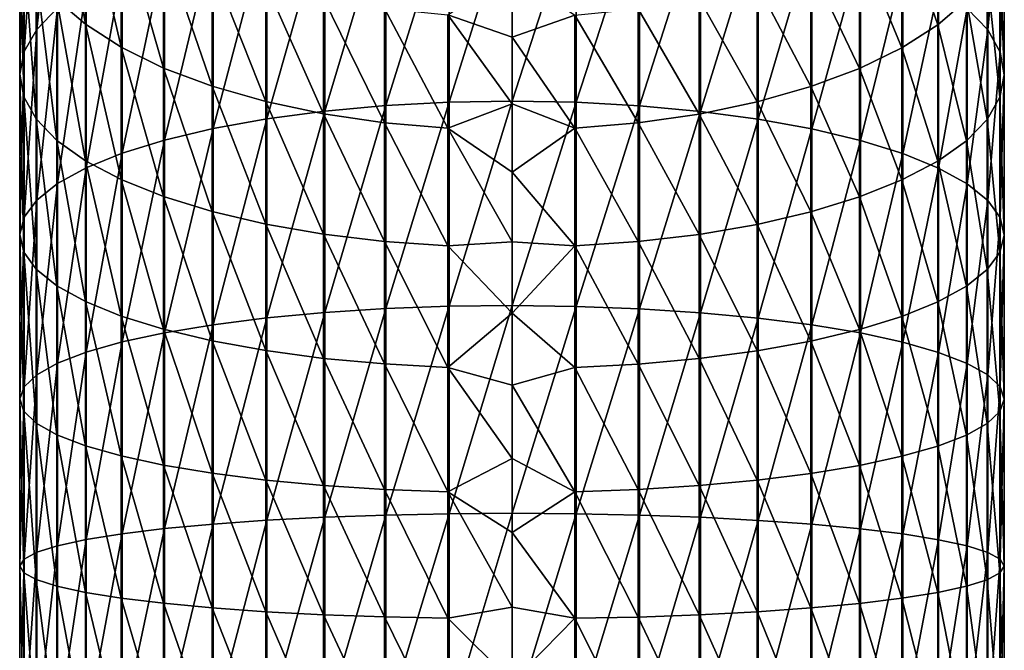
# Model space of a CAD drawing. Header units: metres. Extents: x -101 to 101, y -261 to 23.
# Tile 12 of 256: x -11 to 11, y -202 to -188. Entities that reach past the tile are written whole.
import ezdxf

# ---------------------------------------------------------------- set-up
doc = ezdxf.new("R2010")
doc.units = ezdxf.units.M
doc.layers.add('solid_505151_K2442K1000C34', color=7, linetype='CONTINUOUS')

msp = doc.modelspace()

# ---------------------------------------------------------------- linework, layer by layer
at = {"layer": 'solid_505151_K2442K1000C34'}
for points in [[(-10.620324, -188.156052, 290.333008), (-10.154943, -187.676971, 291.6091), (-10.154943, -183.875183, 289.996796)], [(-10.620324, -184.459518, 288.76535), (-10.620324, -188.156052, 290.333008), (-10.154943, -183.875183, 289.996796)], [(-10.903625, -188.65239, 289.010956), (-10.620324, -188.156052, 290.333008), (-10.620324, -184.459518, 288.76535)], [(-10.903625, -185.064911, 287.489532), (-10.903625, -188.65239, 289.010956), (-10.620324, -184.459518, 288.76535)], [(-9.531315, -188.041901, 281.215851), (-10.167077, -187.487839, 282.383453), (-10.167077, -184.459946, 280.78775)], [(-9.531315, -185.109894, 279.670685), (-9.531315, -188.041901, 281.215851), (-10.167077, -184.459946, 280.78775)], [(10.167077, -187.687256, 291.581696), (10.628531, -188.166794, 290.304382), (10.628531, -184.472641, 288.737732)], [(10.628531, -184.472641, 288.737732), (10.628531, -188.166794, 290.304382), (10.907763, -185.078384, 287.461182)], [(-10.999989, -189.157471, 287.665558), (-10.903625, -188.65239, 289.010956), (-10.903625, -185.064911, 287.489532)], [(-10.999989, -185.681, 286.191223), (-10.999989, -189.157471, 287.665558), (-10.903625, -185.064911, 287.489532)], [(-8.732143, -188.555588, 280.13327), (-9.531315, -188.041901, 281.215851), (-9.531315, -185.109894, 279.670685)], [(-8.732143, -185.712509, 278.63501), (-8.732143, -188.555588, 280.13327), (-9.531315, -185.109894, 279.670685)], [(9.515462, -185.123688, 279.647003), (9.515462, -188.05365, 281.191071), (8.712843, -185.725143, 278.613281)], [(10.154943, -187.500381, 282.357025), (9.515462, -188.05365, 281.191071), (9.515462, -185.123688, 279.647003)], [(10.628531, -188.166794, 290.304382), (10.907763, -188.663422, 288.981537), (10.907763, -185.078384, 287.461182)], [(10.907763, -185.078384, 287.461182), (10.907763, -188.663422, 288.981537), (10.999989, -185.69458, 286.162598)], [(-4.182898, -189.984695, 298.618835), (-2.817791, -189.859863, 299.060852), (-2.817791, -185.425842, 297.605286)], [(-4.182898, -185.58728, 297.175293), (-4.182898, -189.984695, 298.618835), (-2.817791, -185.425842, 297.605286)], [(-2.817791, -189.859863, 299.060852), (-1.404375, -189.784576, 299.327454), (-1.404375, -185.328491, 297.864624)], [(-2.817791, -185.425842, 297.605286), (-2.817791, -189.859863, 299.060852), (-1.404375, -185.328491, 297.864624)], [(-1.404375, -189.784576, 299.327454), (0, -189.760117, 299.414063), (0, -185.296844, 297.948914)], [(-1.404375, -185.328491, 297.864624), (-1.404375, -189.784576, 299.327454), (0, -185.296844, 297.948914)], [(1.435788, -185.329926, 297.860809), (0, -185.296844, 297.948914), (0, -189.760117, 299.414063)], [(1.435788, -185.329926, 297.860809), (0, -189.760117, 299.414063), (1.435788, -189.78569, 299.323517)], [(1.435788, -185.329926, 297.860809), (1.435788, -189.78569, 299.323517), (2.8484, -185.428711, 297.597656)], [(1.435788, -189.78569, 299.323517), (2.8484, -189.862076, 299.053009), (2.8484, -185.428711, 297.597656)], [(2.8484, -185.428711, 297.597656), (2.8484, -189.862076, 299.053009), (4.212178, -185.591537, 297.163971)], [(-5.47629, -190.156921, 298.008972), (-4.182898, -189.984695, 298.618835), (-4.182898, -185.58728, 297.175293)], [(-5.47629, -185.810028, 296.582001), (-5.47629, -190.156921, 298.008972), (-4.182898, -185.58728, 297.175293)], [(2.8484, -189.862076, 299.053009), (4.212178, -189.987976, 298.607208), (4.212178, -185.591537, 297.163971)], [(4.212178, -185.591537, 297.163971), (4.212178, -189.987976, 298.607208), (5.50374, -185.815582, 296.5672)], [(-10.907763, -189.662674, 286.319916), (-10.999989, -189.157471, 287.665558), (-10.999989, -185.681, 286.191223)], [(-10.907763, -186.29718, 284.892639), (-10.907763, -189.662674, 286.319916), (-10.999989, -185.681, 286.191223)], [(-7.783264, -189.020111, 279.154358), (-8.732143, -188.555588, 280.13327), (-8.732143, -185.712509, 278.63501)], [(-7.783264, -186.257446, 277.698425), (-7.783264, -189.020111, 279.154358), (-8.732143, -185.712509, 278.63501)], [(-6.675795, -190.373596, 297.241669), (-5.47629, -190.156921, 298.008972), (-5.47629, -185.810028, 296.582001)], [(-6.675795, -186.09024, 295.835571), (-6.675795, -190.373596, 297.241669), (-5.47629, -185.810028, 296.582001)], [(4.212178, -189.987976, 298.607208), (5.50374, -190.161224, 297.993744), (5.50374, -185.815582, 296.5672)], [(5.50374, -185.815582, 296.5672), (5.50374, -190.161224, 297.993744), (6.700944, -186.097015, 295.817535)], [(8.712843, -185.725143, 278.613281), (8.712843, -188.56636, 280.110596), (7.760847, -186.268707, 277.679077)], [(9.515462, -188.05365, 281.191071), (8.712843, -188.56636, 280.110596), (8.712843, -185.725143, 278.613281)], [(10.999989, -185.69458, 286.162598), (10.999989, -189.16861, 287.635895), (10.903625, -186.310654, 284.864288)], [(10.907763, -188.663422, 288.981537), (10.999989, -189.16861, 287.635895), (10.999989, -185.69458, 286.162598)], [(-7.760847, -190.631012, 296.330139), (-6.675795, -190.373596, 297.241669), (-6.675795, -186.09024, 295.835571)], [(-7.760847, -186.423157, 294.948822), (-7.760847, -190.631012, 296.330139), (-6.675795, -186.09024, 295.835571)], [(5.50374, -190.161224, 297.993744), (6.700944, -190.37883, 297.223145), (6.700944, -186.097015, 295.817535)], [(6.700944, -186.097015, 295.817535), (6.700944, -190.37883, 297.223145), (7.783264, -186.431015, 294.927887)], [(-10.628531, -190.159286, 284.99707), (-10.907763, -189.662674, 286.319916), (-10.907763, -186.29718, 284.892639)], [(-10.628531, -186.902939, 283.616089), (-10.628531, -190.159286, 284.99707), (-10.907763, -186.29718, 284.892639)], [(-6.700944, -189.427505, 278.295807), (-7.783264, -189.020111, 279.154358), (-7.783264, -186.257446, 277.698425)], [(-6.700944, -186.735367, 276.877075), (-6.700944, -189.427505, 278.295807), (-7.783264, -186.257446, 277.698425)], [(7.760847, -186.268707, 277.679077), (7.760847, -189.029709, 279.134125), (6.675795, -186.745056, 276.860413)], [(8.712843, -188.56636, 280.110596), (7.760847, -189.029709, 279.134125), (7.760847, -186.268707, 277.679077)], [(10.903625, -186.310654, 284.864288), (10.903625, -189.673706, 286.290497), (10.620324, -186.916046, 283.58847)], [(10.999989, -189.16861, 287.635895), (10.903625, -189.673706, 286.290497), (10.903625, -186.310654, 284.864288)], [(-8.712843, -190.924759, 295.290009), (-7.760847, -190.631012, 296.330139), (-7.760847, -186.423157, 294.948822)], [(-8.712843, -186.80304, 293.936951), (-8.712843, -190.924759, 295.290009), (-7.760847, -186.423157, 294.948822)], [(6.700944, -190.37883, 297.223145), (7.783264, -190.6371, 296.308624), (7.783264, -186.431015, 294.927887)], [(7.783264, -186.431015, 294.927887), (7.783264, -190.6371, 296.308624), (8.732143, -186.811859, 293.913452)], [(-5.50374, -189.770782, 277.572388), (-6.700944, -189.427505, 278.295807), (-6.700944, -186.735367, 276.877075)], [(-5.50374, -187.138062, 276.184937), (-5.50374, -189.770782, 277.572388), (-6.700944, -186.735367, 276.877075)], [(6.675795, -186.745056, 276.860413), (6.675795, -189.43576, 278.278412), (5.47629, -187.146027, 276.171295)], [(7.760847, -189.029709, 279.134125), (6.675795, -189.43576, 278.278412), (6.675795, -186.745056, 276.860413)], [(-10.167077, -190.63884, 283.719757), (-10.628531, -190.159286, 284.99707), (-10.628531, -186.902939, 283.616089)], [(-10.167077, -187.487839, 282.383453), (-10.167077, -190.63884, 283.719757), (-10.628531, -186.902939, 283.616089)], [(-9.515462, -191.249786, 294.139069), (-8.712843, -190.924759, 295.290009), (-8.712843, -186.80304, 293.936951)], [(-9.515462, -187.223373, 292.817322), (-9.515462, -191.249786, 294.139069), (-8.712843, -186.80304, 293.936951)], [(0, -186.88179, 274.305145), (0, -188.330627, 275.166718), (-1.435788, -187.832977, 274.990631)], [(1.404375, -187.835037, 274.987091), (0, -188.330627, 275.166718), (0, -186.88179, 274.305145)], [(7.783264, -190.6371, 296.308624), (8.732143, -190.93158, 295.265839), (8.732143, -186.811859, 293.913452)], [(8.732143, -186.811859, 293.913452), (8.732143, -190.93158, 295.265839), (9.531315, -187.233017, 292.791656)], [(10.620324, -186.916046, 283.58847), (10.620324, -190.170044, 284.968445), (10.154943, -187.500381, 282.357025)], [(10.903625, -189.673706, 286.290497), (10.620324, -190.170044, 284.968445), (10.620324, -186.916046, 283.58847)], [(-4.212178, -190.044052, 276.99646), (-5.50374, -189.770782, 277.572388), (-5.50374, -187.138062, 276.184937)], [(-4.212178, -187.458649, 275.633972), (-4.212178, -190.044052, 276.99646), (-5.50374, -187.138062, 276.184937)], [(5.47629, -187.146027, 276.171295), (5.47629, -189.777557, 277.558105), (4.182898, -187.464737, 275.623535)], [(6.675795, -189.43576, 278.278412), (5.47629, -189.777557, 277.558105), (5.47629, -187.146027, 276.171295)], [(-10.154943, -191.60051, 292.897095), (-9.515462, -191.249786, 294.139069), (-9.515462, -187.223373, 292.817322)], [(-10.154943, -187.676971, 291.6091), (-10.154943, -191.60051, 292.897095), (-9.515462, -187.223373, 292.817322)], [(8.732143, -190.93158, 295.265839), (9.531315, -191.257233, 294.112671), (9.531315, -187.233017, 292.791656)], [(9.531315, -187.233017, 292.791656), (9.531315, -191.257233, 294.112671), (10.167077, -187.687256, 291.581696)], [(-9.531315, -191.093079, 282.509827), (-10.167077, -190.63884, 283.719757), (-10.167077, -187.487839, 282.383453)], [(-9.531315, -188.041901, 281.215851), (-9.531315, -191.093079, 282.509827), (-10.167077, -187.487839, 282.383453)], [(-2.8484, -190.242645, 276.577972), (-4.212178, -190.044052, 276.99646), (-4.212178, -187.458649, 275.633972)], [(-2.8484, -187.69162, 275.233582), (-2.8484, -190.242645, 276.577972), (-4.212178, -187.458649, 275.633972)], [(4.182898, -187.464737, 275.623535), (4.182898, -190.04924, 276.985535), (2.817791, -187.695724, 275.226532)], [(5.47629, -189.777557, 277.558105), (4.182898, -190.04924, 276.985535), (4.182898, -187.464737, 275.623535)], [(10.154943, -187.500381, 282.357025), (10.154943, -190.649124, 283.692352), (9.515462, -188.05365, 281.191071)], [(10.620324, -190.170044, 284.968445), (10.154943, -190.649124, 283.692352), (10.154943, -187.500381, 282.357025)], [(-10.620324, -191.970947, 291.585358), (-10.154943, -191.60051, 292.897095), (-10.154943, -187.676971, 291.6091)], [(-10.620324, -188.156052, 290.333008), (-10.620324, -191.970947, 291.585358), (-10.154943, -187.676971, 291.6091)], [(-1.435788, -190.363144, 276.324005), (-2.8484, -190.242645, 276.577972), (-2.8484, -187.69162, 275.233582)], [(-1.435788, -187.832977, 274.990631), (-1.435788, -190.363144, 276.324005), (-2.8484, -187.69162, 275.233582)], [(0, -189.820389, 275.955444), (-1.435788, -190.363144, 276.324005), (-1.435788, -187.832977, 274.990631)], [(0, -188.330627, 275.166718), (0, -189.820389, 275.955444), (-1.435788, -187.832977, 274.990631)], [(1.404375, -187.835037, 274.987091), (1.404375, -190.364899, 276.320313), (0, -188.330627, 275.166718)], [(2.817791, -187.695724, 275.226532), (2.817791, -190.24614, 276.570587), (1.404375, -187.835037, 274.987091)], [(2.817791, -190.24614, 276.570587), (1.404375, -190.364899, 276.320313), (1.404375, -187.835037, 274.987091)], [(4.182898, -190.04924, 276.985535), (2.817791, -190.24614, 276.570587), (2.817791, -187.695724, 275.226532)], [(9.531315, -191.257233, 294.112671), (10.167077, -191.608475, 292.868927), (10.167077, -187.687256, 291.581696)], [(10.167077, -187.687256, 291.581696), (10.167077, -191.608475, 292.868927), (10.628531, -188.166794, 290.304382)], [(-8.732143, -191.514221, 281.388), (-9.531315, -191.093079, 282.509827), (-9.531315, -188.041901, 281.215851)], [(-8.732143, -188.555588, 280.13327), (-8.732143, -191.514221, 281.388), (-9.531315, -188.041901, 281.215851)], [(9.515462, -188.05365, 281.191071), (9.515462, -191.102722, 282.484131), (8.712843, -188.56636, 280.110596)], [(10.154943, -190.649124, 283.692352), (9.515462, -191.102722, 282.484131), (9.515462, -188.05365, 281.191071)], [(-10.903625, -192.354736, 290.226318), (-10.620324, -191.970947, 291.585358), (-10.620324, -188.156052, 290.333008)], [(-10.903625, -188.65239, 289.010956), (-10.903625, -192.354736, 290.226318), (-10.620324, -188.156052, 290.333008)], [(10.167077, -191.608475, 292.868927), (10.628531, -191.979263, 291.555908), (10.628531, -188.166794, 290.304382)], [(10.628531, -188.166794, 290.304382), (10.628531, -191.979263, 291.555908), (10.907763, -188.663422, 288.981537)], [(1.404375, -190.364899, 276.320313), (0, -189.820389, 275.955444), (0, -188.330627, 275.166718)], [(-10.999989, -192.7453, 288.843323), (-10.903625, -192.354736, 290.226318), (-10.903625, -188.65239, 289.010956)], [(-10.999989, -189.157471, 287.665558), (-10.999989, -192.7453, 288.843323), (-10.903625, -188.65239, 289.010956)], [(-7.783264, -191.895065, 280.373596), (-8.732143, -191.514221, 281.388), (-8.732143, -188.555588, 280.13327)], [(-7.783264, -189.020111, 279.154358), (-7.783264, -191.895065, 280.373596), (-8.732143, -188.555588, 280.13327)], [(8.712843, -188.56636, 280.110596), (8.712843, -191.523056, 281.364502), (7.760847, -189.029709, 279.134125)], [(9.515462, -191.102722, 282.484131), (8.712843, -191.523056, 281.364502), (8.712843, -188.56636, 280.110596)], [(10.628531, -191.979263, 291.555908), (10.907763, -192.363281, 290.196106), (10.907763, -188.663422, 288.981537)], [(10.907763, -188.663422, 288.981537), (10.907763, -192.363281, 290.196106), (10.999989, -189.16861, 287.635895)], [(-10.907763, -193.135925, 287.460083), (-10.999989, -192.7453, 288.843323), (-10.999989, -189.157471, 287.665558)], [(-10.907763, -189.662674, 286.319916), (-10.907763, -193.135925, 287.460083), (-10.999989, -189.157471, 287.665558)], [(-6.700944, -192.22908, 279.483917), (-7.783264, -191.895065, 280.373596), (-7.783264, -189.020111, 279.154358)], [(-6.700944, -189.427505, 278.295807), (-6.700944, -192.22908, 279.483917), (-7.783264, -189.020111, 279.154358)], [(7.760847, -189.029709, 279.134125), (7.760847, -191.902939, 280.352631), (6.675795, -189.43576, 278.278412)], [(8.712843, -191.523056, 281.364502), (7.760847, -191.902939, 280.352631), (7.760847, -189.029709, 279.134125)], [(10.999989, -189.16861, 287.635895), (10.999989, -192.753906, 288.812866), (10.903625, -189.673706, 286.290497)], [(10.907763, -192.363281, 290.196106), (10.999989, -192.753906, 288.812866), (10.999989, -189.16861, 287.635895)], [(-5.50374, -192.510513, 278.734253), (-6.700944, -192.22908, 279.483917), (-6.700944, -189.427505, 278.295807)], [(-5.50374, -189.770782, 277.572388), (-5.50374, -192.510513, 278.734253), (-6.700944, -189.427505, 278.295807)], [(6.675795, -189.43576, 278.278412), (6.675795, -192.23584, 279.465881), (5.47629, -189.777557, 277.558105)], [(7.760847, -191.902939, 280.352631), (6.675795, -192.23584, 279.465881), (6.675795, -189.43576, 278.278412)], [(-10.628531, -193.519928, 286.100281), (-10.907763, -193.135925, 287.460083), (-10.907763, -189.662674, 286.319916)], [(-10.628531, -190.159286, 284.99707), (-10.628531, -193.519928, 286.100281), (-10.907763, -189.662674, 286.319916)], [(-4.212178, -192.734558, 278.137482), (-5.50374, -192.510513, 278.734253), (-5.50374, -189.770782, 277.572388)], [(-4.212178, -190.044052, 276.99646), (-4.212178, -192.734558, 278.137482), (-5.50374, -189.770782, 277.572388)], [(-2.817791, -194.400284, 300.139679), (-1.404375, -194.347595, 300.411621), (-1.404375, -189.784576, 299.327454)], [(-2.817791, -189.859863, 299.060852), (-2.817791, -194.400284, 300.139679), (-1.404375, -189.784576, 299.327454)], [(0, -189.820389, 275.955444), (0, -191.347397, 276.669373), (-1.435788, -190.363144, 276.324005)], [(-1.404375, -194.347595, 300.411621), (0, -194.33049, 300.5), (0, -189.760117, 299.414063)], [(-1.404375, -189.784576, 299.327454), (-1.404375, -194.347595, 300.411621), (0, -189.760117, 299.414063)], [(1.435788, -189.78569, 299.323517), (0, -189.760117, 299.414063), (0, -194.33049, 300.5)], [(1.435788, -189.78569, 299.323517), (0, -194.33049, 300.5), (1.435788, -194.348373, 300.407623)], [(1.404375, -190.364899, 276.320313), (0, -191.347397, 276.669373), (0, -189.820389, 275.955444)], [(1.435788, -189.78569, 299.323517), (1.435788, -194.348373, 300.407623), (2.8484, -189.862076, 299.053009)], [(5.47629, -189.777557, 277.558105), (5.47629, -192.516068, 278.719452), (4.182898, -190.04924, 276.985535)], [(6.675795, -192.23584, 279.465881), (5.47629, -192.516068, 278.719452), (5.47629, -189.777557, 277.558105)], [(10.903625, -189.673706, 286.290497), (10.903625, -193.14447, 287.429871), (10.620324, -190.170044, 284.968445)], [(10.999989, -192.753906, 288.812866), (10.903625, -193.14447, 287.429871), (10.903625, -189.673706, 286.290497)], [(-5.47629, -194.608124, 299.066589), (-4.182898, -194.487625, 299.688751), (-4.182898, -189.984695, 298.618835)], [(-5.47629, -190.156921, 298.008972), (-5.47629, -194.608124, 299.066589), (-4.182898, -189.984695, 298.618835)], [(-2.8484, -192.897369, 277.703796), (-4.212178, -192.734558, 278.137482), (-4.212178, -190.044052, 276.99646)], [(-2.8484, -190.242645, 276.577972), (-2.8484, -192.897369, 277.703796), (-4.212178, -190.044052, 276.99646)], [(-4.182898, -194.487625, 299.688751), (-2.817791, -194.400284, 300.139679), (-2.817791, -189.859863, 299.060852)], [(-4.182898, -189.984695, 298.618835), (-4.182898, -194.487625, 299.688751), (-2.817791, -189.859863, 299.060852)], [(1.435788, -194.348373, 300.407623), (2.8484, -194.401825, 300.131653), (2.8484, -189.862076, 299.053009)], [(4.182898, -190.04924, 276.985535), (4.182898, -192.738815, 278.12616), (2.817791, -190.24614, 276.570587)], [(2.8484, -189.862076, 299.053009), (2.8484, -194.401825, 300.131653), (4.212178, -189.987976, 298.607208)], [(2.8484, -194.401825, 300.131653), (4.212178, -194.489914, 299.67688), (4.212178, -189.987976, 298.607208)], [(5.47629, -192.516068, 278.719452), (4.182898, -192.738815, 278.12616), (4.182898, -190.04924, 276.985535)], [(4.212178, -189.987976, 298.607208), (4.212178, -194.489914, 299.67688), (5.50374, -190.161224, 297.993744)], [(-10.167077, -193.890732, 284.787262), (-10.628531, -193.519928, 286.100281), (-10.628531, -190.159286, 284.99707)], [(-10.167077, -190.63884, 283.719757), (-10.167077, -193.890732, 284.787262), (-10.628531, -190.159286, 284.99707)], [(-6.675795, -194.759735, 298.283844), (-5.47629, -194.608124, 299.066589), (-5.47629, -190.156921, 298.008972)], [(-6.675795, -190.373596, 297.241669), (-6.675795, -194.759735, 298.283844), (-5.47629, -190.156921, 298.008972)], [(-1.435788, -192.99617, 277.440643), (-2.8484, -192.897369, 277.703796), (-2.8484, -190.242645, 276.577972)], [(-1.435788, -190.363144, 276.324005), (-1.435788, -192.99617, 277.440643), (-2.8484, -190.242645, 276.577972)], [(2.817791, -190.24614, 276.570587), (2.817791, -192.900238, 277.696167), (1.404375, -190.364899, 276.320313)], [(4.182898, -192.738815, 278.12616), (2.817791, -192.900238, 277.696167), (2.817791, -190.24614, 276.570587)], [(4.212178, -194.489914, 299.67688), (5.50374, -194.61113, 299.051056), (5.50374, -190.161224, 297.993744)], [(5.50374, -190.161224, 297.993744), (5.50374, -194.61113, 299.051056), (6.700944, -190.37883, 297.223145)], [(10.620324, -190.170044, 284.968445), (10.620324, -193.528244, 286.070831), (10.154943, -190.649124, 283.692352)], [(10.903625, -193.14447, 287.429871), (10.620324, -193.528244, 286.070831), (10.620324, -190.170044, 284.968445)], [(-7.760847, -194.93985, 297.353943), (-6.675795, -194.759735, 298.283844), (-6.675795, -190.373596, 297.241669)], [(-7.760847, -190.631012, 296.330139), (-7.760847, -194.93985, 297.353943), (-6.675795, -190.373596, 297.241669)], [(0, -192.907928, 277.306732), (-1.435788, -192.99617, 277.440643), (-1.435788, -190.363144, 276.324005)], [(0, -191.347397, 276.669373), (0, -192.907928, 277.306732), (-1.435788, -190.363144, 276.324005)], [(1.404375, -190.364899, 276.320313), (1.404375, -192.997604, 277.436829), (0, -191.347397, 276.669373)], [(2.817791, -192.900238, 277.696167), (1.404375, -192.997604, 277.436829), (1.404375, -190.364899, 276.320313)], [(5.50374, -194.61113, 299.051056), (6.700944, -194.763397, 298.264923), (6.700944, -190.37883, 297.223145)], [(6.700944, -190.37883, 297.223145), (6.700944, -194.763397, 298.264923), (7.783264, -190.6371, 296.308624)], [(-9.531315, -194.241974, 283.543518), (-10.167077, -193.890732, 284.787262), (-10.167077, -190.63884, 283.719757)], [(-9.531315, -191.093079, 282.509827), (-9.531315, -194.241974, 283.543518), (-10.167077, -190.63884, 283.719757)], [(-8.712843, -195.14537, 296.292847), (-7.760847, -194.93985, 297.353943), (-7.760847, -190.631012, 296.330139)], [(-8.712843, -190.924759, 295.290009), (-8.712843, -195.14537, 296.292847), (-7.760847, -190.631012, 296.330139)], [(6.700944, -194.763397, 298.264923), (7.783264, -194.944107, 297.33197), (7.783264, -190.6371, 296.308624)], [(7.783264, -190.6371, 296.308624), (7.783264, -194.944107, 297.33197), (8.732143, -190.93158, 295.265839)], [(10.154943, -190.649124, 283.692352), (10.154943, -193.898682, 284.759094), (9.515462, -191.102722, 282.484131)], [(10.620324, -193.528244, 286.070831), (10.154943, -193.898682, 284.759094), (10.154943, -190.649124, 283.692352)], [(-9.515462, -195.372803, 295.118713), (-8.712843, -195.14537, 296.292847), (-8.712843, -190.924759, 295.290009)], [(-9.515462, -191.249786, 294.139069), (-9.515462, -195.372803, 295.118713), (-8.712843, -190.924759, 295.290009)], [(7.783264, -194.944107, 297.33197), (8.732143, -195.150146, 296.268188), (8.732143, -190.93158, 295.265839)], [(8.732143, -190.93158, 295.265839), (8.732143, -195.150146, 296.268188), (9.531315, -191.257233, 294.112671)], [(-8.732143, -194.567627, 282.39035), (-9.531315, -194.241974, 283.543518), (-9.531315, -191.093079, 282.509827)], [(-8.732143, -191.514221, 281.388), (-8.732143, -194.567627, 282.39035), (-9.531315, -191.093079, 282.509827)], [(9.515462, -191.102722, 282.484131), (9.515462, -194.24942, 283.51712), (8.712843, -191.523056, 281.364502)], [(10.154943, -193.898682, 284.759094), (9.515462, -194.24942, 283.51712), (9.515462, -191.102722, 282.484131)], [(-10.154943, -195.61821, 293.851715), (-9.515462, -195.372803, 295.118713), (-9.515462, -191.249786, 294.139069)], [(-10.154943, -191.60051, 292.897095), (-10.154943, -195.61821, 293.851715), (-9.515462, -191.249786, 294.139069)], [(1.404375, -192.997604, 277.436829), (0, -192.907928, 277.306732), (0, -191.347397, 276.669373)], [(8.732143, -195.150146, 296.268188), (9.531315, -195.378006, 295.091797), (9.531315, -191.257233, 294.112671)], [(9.531315, -191.257233, 294.112671), (9.531315, -195.378006, 295.091797), (10.167077, -191.608475, 292.868927)], [(-10.620324, -195.877396, 292.513519), (-10.154943, -195.61821, 293.851715), (-10.154943, -191.60051, 292.897095)], [(-10.620324, -191.970947, 291.585358), (-10.620324, -195.877396, 292.513519), (-10.154943, -191.60051, 292.897095)], [(-7.783264, -194.862106, 281.347565), (-8.732143, -194.567627, 282.39035), (-8.732143, -191.514221, 281.388)], [(-7.783264, -191.895065, 280.373596), (-7.783264, -194.862106, 281.347565), (-8.732143, -191.514221, 281.388)], [(8.712843, -191.523056, 281.364502), (8.712843, -194.574448, 282.36618), (7.760847, -191.902939, 280.352631)], [(9.515462, -194.24942, 283.51712), (8.712843, -194.574448, 282.36618), (8.712843, -191.523056, 281.364502)], [(9.531315, -195.378006, 295.091797), (10.167077, -195.623764, 293.822968), (10.167077, -191.608475, 292.868927)], [(10.167077, -191.608475, 292.868927), (10.167077, -195.623764, 293.822968), (10.628531, -191.979263, 291.555908)], [(-10.903625, -196.145935, 291.127136), (-10.620324, -195.877396, 292.513519), (-10.620324, -191.970947, 291.585358)], [(-10.903625, -192.354736, 290.226318), (-10.903625, -196.145935, 291.127136), (-10.620324, -191.970947, 291.585358)], [(-6.700944, -195.120361, 280.433044), (-7.783264, -194.862106, 281.347565), (-7.783264, -191.895065, 280.373596)], [(-6.700944, -192.22908, 279.483917), (-6.700944, -195.120361, 280.433044), (-7.783264, -191.895065, 280.373596)], [(7.760847, -191.902939, 280.352631), (7.760847, -194.868179, 281.32605), (6.675795, -192.23584, 279.465881)], [(8.712843, -194.574448, 282.36618), (7.760847, -194.868179, 281.32605), (7.760847, -191.902939, 280.352631)], [(10.167077, -195.623764, 293.822968), (10.628531, -195.883224, 292.48349), (10.628531, -191.979263, 291.555908)], [(10.628531, -191.979263, 291.555908), (10.628531, -195.883224, 292.48349), (10.907763, -192.363281, 290.196106)], [(-5.50374, -195.337982, 279.662445), (-6.700944, -195.120361, 280.433044), (-6.700944, -192.22908, 279.483917)], [(-5.50374, -192.510513, 278.734253), (-5.50374, -195.337982, 279.662445), (-6.700944, -192.22908, 279.483917)], [(6.675795, -192.23584, 279.465881), (6.675795, -195.125595, 280.41452), (5.47629, -192.516068, 278.719452)], [(7.760847, -194.868179, 281.32605), (6.675795, -195.125595, 280.41452), (6.675795, -192.23584, 279.465881)], [(-10.999989, -196.419205, 289.716278), (-10.903625, -196.145935, 291.127136), (-10.903625, -192.354736, 290.226318)], [(-10.999989, -192.7453, 288.843323), (-10.999989, -196.419205, 289.716278), (-10.903625, -192.354736, 290.226318)], [(10.628531, -195.883224, 292.48349), (10.907763, -196.151901, 291.096283), (10.907763, -192.363281, 290.196106)], [(10.907763, -192.363281, 290.196106), (10.907763, -196.151901, 291.096283), (10.999989, -192.753906, 288.812866)], [(-4.212178, -195.51123, 279.048981), (-5.50374, -195.337982, 279.662445), (-5.50374, -192.510513, 278.734253)], [(-4.212178, -192.734558, 278.137482), (-4.212178, -195.51123, 279.048981), (-5.50374, -192.510513, 278.734253)], [(5.47629, -192.516068, 278.719452), (5.47629, -195.342285, 279.647217), (4.182898, -192.738815, 278.12616)], [(6.675795, -195.125595, 280.41452), (5.47629, -195.342285, 279.647217), (5.47629, -192.516068, 278.719452)], [(-10.907763, -196.692535, 288.305145), (-10.999989, -196.419205, 289.716278), (-10.999989, -192.7453, 288.843323)], [(-10.907763, -193.135925, 287.460083), (-10.907763, -196.692535, 288.305145), (-10.999989, -192.7453, 288.843323)], [(-2.8484, -195.637115, 278.60318), (-4.212178, -195.51123, 279.048981), (-4.212178, -192.734558, 278.137482)], [(-2.8484, -192.897369, 277.703796), (-2.8484, -195.637115, 278.60318), (-4.212178, -192.734558, 278.137482)], [(-1.435788, -195.713516, 278.332672), (-2.8484, -195.637115, 278.60318), (-2.8484, -192.897369, 277.703796)], [(-1.435788, -192.99617, 277.440643), (-1.435788, -195.713516, 278.332672), (-2.8484, -192.897369, 277.703796)], [(0, -192.907928, 277.306732), (0, -194.498123, 277.865967), (-1.435788, -192.99617, 277.440643)], [(1.404375, -192.997604, 277.436829), (0, -194.498123, 277.865967), (0, -192.907928, 277.306732)], [(2.817791, -192.900238, 277.696167), (2.817791, -195.639343, 278.595337), (1.404375, -192.997604, 277.436829)], [(4.182898, -192.738815, 278.12616), (4.182898, -195.514511, 279.037354), (2.817791, -192.900238, 277.696167)], [(4.182898, -195.514511, 279.037354), (2.817791, -195.639343, 278.595337), (2.817791, -192.900238, 277.696167)], [(5.47629, -195.342285, 279.647217), (4.182898, -195.514511, 279.037354), (4.182898, -192.738815, 278.12616)], [(10.999989, -192.753906, 288.812866), (10.999989, -196.425232, 289.685181), (10.903625, -193.14447, 287.429871)], [(10.907763, -196.151901, 291.096283), (10.999989, -196.425232, 289.685181), (10.999989, -192.753906, 288.812866)], [(-10.628531, -196.961212, 286.917938), (-10.907763, -196.692535, 288.305145), (-10.907763, -193.135925, 287.460083)], [(-10.628531, -193.519928, 286.100281), (-10.628531, -196.961212, 286.917938), (-10.907763, -193.135925, 287.460083)], [(0, -194.498123, 277.865967), (-1.435788, -195.713516, 278.332672), (-1.435788, -192.99617, 277.440643)], [(1.404375, -192.997604, 277.436829), (1.404375, -195.71463, 278.328735), (0, -194.498123, 277.865967)], [(2.817791, -195.639343, 278.595337), (1.404375, -195.71463, 278.328735), (1.404375, -192.997604, 277.436829)], [(10.903625, -193.14447, 287.429871), (10.903625, -196.698502, 288.274323), (10.620324, -193.528244, 286.070831)], [(10.999989, -196.425232, 289.685181), (10.903625, -196.698502, 288.274323), (10.903625, -193.14447, 287.429871)], [(-10.167077, -197.220673, 285.578461), (-10.628531, -196.961212, 286.917938), (-10.628531, -193.519928, 286.100281)], [(-10.167077, -193.890732, 284.787262), (-10.167077, -197.220673, 285.578461), (-10.628531, -193.519928, 286.100281)], [(10.620324, -193.528244, 286.070831), (10.620324, -196.967041, 286.887909), (10.154943, -193.898682, 284.759094)], [(10.903625, -196.698502, 288.274323), (10.620324, -196.967041, 286.887909), (10.620324, -193.528244, 286.070831)], [(-9.531315, -197.466431, 284.309662), (-10.167077, -197.220673, 285.578461), (-10.167077, -193.890732, 284.787262)], [(-9.531315, -194.241974, 283.543518), (-9.531315, -197.466431, 284.309662), (-10.167077, -193.890732, 284.787262)], [(10.154943, -193.898682, 284.759094), (10.154943, -197.226227, 285.549744), (9.515462, -194.24942, 283.51712)], [(10.620324, -196.967041, 286.887909), (10.154943, -197.226227, 285.549744), (10.154943, -193.898682, 284.759094)], [(-8.732143, -197.694275, 283.13327), (-9.531315, -197.466431, 284.309662), (-9.531315, -194.241974, 283.543518)], [(-8.732143, -194.567627, 282.39035), (-8.732143, -197.694275, 283.13327), (-9.531315, -194.241974, 283.543518)], [(9.515462, -194.24942, 283.51712), (9.515462, -197.471634, 284.282715), (8.712843, -194.574448, 282.36618)], [(10.154943, -197.226227, 285.549744), (9.515462, -197.471634, 284.282715), (9.515462, -194.24942, 283.51712)], [(-4.182898, -199.064377, 300.377502), (-2.817791, -199.015137, 300.834167), (-2.817791, -194.400284, 300.139679)], [(-4.182898, -194.487625, 299.688751), (-4.182898, -199.064377, 300.377502), (-2.817791, -194.400284, 300.139679)], [(-2.817791, -199.015137, 300.834167), (-1.404375, -198.985428, 301.109589), (-1.404375, -194.347595, 300.411621)], [(-2.817791, -194.400284, 300.139679), (-2.817791, -199.015137, 300.834167), (-1.404375, -194.347595, 300.411621)], [(-1.404375, -198.985428, 301.109589), (0, -198.975784, 301.199066), (0, -194.33049, 300.5)], [(-1.404375, -194.347595, 300.411621), (-1.404375, -198.985428, 301.109589), (0, -194.33049, 300.5)], [(1.435788, -194.348373, 300.407623), (0, -194.33049, 300.5), (0, -198.975784, 301.199066)], [(1.435788, -194.348373, 300.407623), (0, -198.975784, 301.199066), (1.435788, -198.98587, 301.105499)], [(1.435788, -194.348373, 300.407623), (1.435788, -198.98587, 301.105499), (2.8484, -194.401825, 300.131653)], [(1.435788, -198.98587, 301.105499), (2.8484, -199.016006, 300.82605), (2.8484, -194.401825, 300.131653)], [(2.8484, -194.401825, 300.131653), (2.8484, -199.016006, 300.82605), (4.212178, -194.489914, 299.67688)], [(-7.783264, -197.90033, 282.069458), (-8.732143, -197.694275, 283.13327), (-8.732143, -194.567627, 282.39035)], [(-7.783264, -194.862106, 281.347565), (-7.783264, -197.90033, 282.069458), (-8.732143, -194.567627, 282.39035)], [(-6.675795, -199.217789, 298.954712), (-5.47629, -199.132309, 299.747406), (-5.47629, -194.608124, 299.066589)], [(-6.675795, -194.759735, 298.283844), (-6.675795, -199.217789, 298.954712), (-5.47629, -194.608124, 299.066589)], [(-5.47629, -199.132309, 299.747406), (-4.182898, -199.064377, 300.377502), (-4.182898, -194.487625, 299.688751)], [(-5.47629, -194.608124, 299.066589), (-5.47629, -199.132309, 299.747406), (-4.182898, -194.487625, 299.688751)], [(0, -194.498123, 277.865967), (0, -196.114075, 278.345703), (-1.435788, -195.713516, 278.332672)], [(1.404375, -195.71463, 278.328735), (0, -196.114075, 278.345703), (0, -194.498123, 277.865967)], [(2.8484, -199.016006, 300.82605), (4.212178, -199.065674, 300.365479), (4.212178, -194.489914, 299.67688)], [(4.212178, -194.489914, 299.67688), (4.212178, -199.065674, 300.365479), (5.50374, -194.61113, 299.051056)], [(4.212178, -199.065674, 300.365479), (5.50374, -199.134003, 299.731689), (5.50374, -194.61113, 299.051056)], [(5.50374, -194.61113, 299.051056), (5.50374, -199.134003, 299.731689), (6.700944, -194.763397, 298.264923)], [(8.712843, -194.574448, 282.36618), (8.712843, -197.699051, 283.108612), (7.760847, -194.868179, 281.32605)], [(9.515462, -197.471634, 284.282715), (8.712843, -197.699051, 283.108612), (8.712843, -194.574448, 282.36618)], [(-6.700944, -198.081039, 281.136505), (-7.783264, -197.90033, 282.069458), (-7.783264, -194.862106, 281.347565)], [(-6.700944, -195.120361, 280.433044), (-6.700944, -198.081039, 281.136505), (-7.783264, -194.862106, 281.347565)], [(-7.760847, -199.319321, 298.013), (-6.675795, -199.217789, 298.954712), (-6.675795, -194.759735, 298.283844)], [(-7.760847, -194.93985, 297.353943), (-7.760847, -199.319321, 298.013), (-6.675795, -194.759735, 298.283844)], [(5.50374, -199.134003, 299.731689), (6.700944, -199.219849, 298.935577), (6.700944, -194.763397, 298.264923)], [(7.760847, -194.868179, 281.32605), (7.760847, -197.904587, 282.047485), (6.675795, -195.125595, 280.41452)], [(6.700944, -194.763397, 298.264923), (6.700944, -199.219849, 298.935577), (7.783264, -194.944107, 297.33197)], [(8.712843, -197.699051, 283.108612), (7.760847, -197.904587, 282.047485), (7.760847, -194.868179, 281.32605)], [(-8.712843, -199.435196, 296.938416), (-7.760847, -199.319321, 298.013), (-7.760847, -194.93985, 297.353943)], [(-8.712843, -195.14537, 296.292847), (-8.712843, -199.435196, 296.938416), (-7.760847, -194.93985, 297.353943)], [(-5.50374, -198.233307, 280.350372), (-6.700944, -198.081039, 281.136505), (-6.700944, -195.120361, 280.433044)], [(-5.50374, -195.337982, 279.662445), (-5.50374, -198.233307, 280.350372), (-6.700944, -195.120361, 280.433044)], [(6.675795, -195.125595, 280.41452), (6.675795, -198.084702, 281.117615), (5.47629, -195.342285, 279.647217)], [(7.760847, -197.904587, 282.047485), (6.675795, -198.084702, 281.117615), (6.675795, -195.125595, 280.41452)], [(6.700944, -199.219849, 298.935577), (7.783264, -199.321732, 297.990753), (7.783264, -194.944107, 297.33197)], [(7.783264, -194.944107, 297.33197), (7.783264, -199.321732, 297.990753), (8.732143, -195.150146, 296.268188)], [(-9.515462, -199.563416, 295.749359), (-8.712843, -199.435196, 296.938416), (-8.712843, -195.14537, 296.292847)], [(-9.515462, -195.372803, 295.118713), (-9.515462, -199.563416, 295.749359), (-8.712843, -195.14537, 296.292847)], [(-4.212178, -198.354523, 279.724548), (-5.50374, -198.233307, 280.350372), (-5.50374, -195.337982, 279.662445)], [(-4.212178, -195.51123, 279.048981), (-4.212178, -198.354523, 279.724548), (-5.50374, -195.337982, 279.662445)], [(5.47629, -195.342285, 279.647217), (5.47629, -198.236313, 280.334869), (4.182898, -195.514511, 279.037354)], [(6.675795, -198.084702, 281.117615), (5.47629, -198.236313, 280.334869), (5.47629, -195.342285, 279.647217)], [(7.783264, -199.321732, 297.990753), (8.732143, -199.437897, 296.913422), (8.732143, -195.150146, 296.268188)], [(8.732143, -195.150146, 296.268188), (8.732143, -199.437897, 296.913422), (9.531315, -195.378006, 295.091797)], [(-10.154943, -199.701767, 294.466248), (-9.515462, -199.563416, 295.749359), (-9.515462, -195.372803, 295.118713)], [(-10.154943, -195.61821, 293.851715), (-10.154943, -199.701767, 294.466248), (-9.515462, -195.372803, 295.118713)], [(-2.8484, -198.442612, 279.269775), (-4.212178, -198.354523, 279.724548), (-4.212178, -195.51123, 279.048981)], [(-2.8484, -195.637115, 278.60318), (-2.8484, -198.442612, 279.269775), (-4.212178, -195.51123, 279.048981)], [(4.182898, -195.514511, 279.037354), (4.182898, -198.356812, 279.712708), (2.817791, -195.639343, 278.595337)], [(5.47629, -198.236313, 280.334869), (4.182898, -198.356812, 279.712708), (4.182898, -195.514511, 279.037354)], [(8.732143, -199.437897, 296.913422), (9.531315, -199.566345, 295.722076), (9.531315, -195.378006, 295.091797)], [(9.531315, -195.378006, 295.091797), (9.531315, -199.566345, 295.722076), (10.167077, -195.623764, 293.822968)], [(-10.620324, -199.8479, 293.111053), (-10.154943, -199.701767, 294.466248), (-10.154943, -195.61821, 293.851715)], [(-10.620324, -195.877396, 292.513519), (-10.620324, -199.8479, 293.111053), (-10.154943, -195.61821, 293.851715)], [(-1.435788, -198.496063, 278.993835), (-2.8484, -198.442612, 279.269775), (-2.8484, -195.637115, 278.60318)], [(-1.435788, -195.713516, 278.332672), (-1.435788, -198.496063, 278.993835), (-2.8484, -195.637115, 278.60318)], [(0, -197.751831, 278.744751), (-1.435788, -198.496063, 278.993835), (-1.435788, -195.713516, 278.332672)], [(0, -196.114075, 278.345703), (0, -197.751831, 278.744751), (-1.435788, -195.713516, 278.332672)], [(1.404375, -195.71463, 278.328735), (1.404375, -198.496841, 278.989807), (0, -196.114075, 278.345703)], [(2.817791, -195.639343, 278.595337), (2.817791, -198.444153, 279.26178), (1.404375, -195.71463, 278.328735)], [(2.817791, -198.444153, 279.26178), (1.404375, -198.496841, 278.989807), (1.404375, -195.71463, 278.328735)], [(4.182898, -198.356812, 279.712708), (2.817791, -198.444153, 279.26178), (2.817791, -195.639343, 278.595337)], [(9.531315, -199.566345, 295.722076), (10.167077, -199.70491, 294.437134), (10.167077, -195.623764, 293.822968)], [(10.167077, -195.623764, 293.822968), (10.167077, -199.70491, 294.437134), (10.628531, -195.883224, 292.48349)], [(-10.903625, -199.999283, 291.707001), (-10.620324, -199.8479, 293.111053), (-10.620324, -195.877396, 292.513519)], [(-10.903625, -196.145935, 291.127136), (-10.903625, -199.999283, 291.707001), (-10.620324, -195.877396, 292.513519)], [(10.167077, -199.70491, 294.437134), (10.628531, -199.851181, 293.080627), (10.628531, -195.883224, 292.48349)], [(10.628531, -195.883224, 292.48349), (10.628531, -199.851181, 293.080627), (10.907763, -196.151901, 291.096283)], [(-10.999989, -200.153351, 290.278229), (-10.903625, -199.999283, 291.707001), (-10.903625, -196.145935, 291.127136)], [(-10.999989, -196.419205, 289.716278), (-10.999989, -200.153351, 290.278229), (-10.903625, -196.145935, 291.127136)], [(1.404375, -198.496841, 278.989807), (0, -197.751831, 278.744751), (0, -196.114075, 278.345703)], [(10.628531, -199.851181, 293.080627), (10.907763, -200.002655, 291.675781), (10.907763, -196.151901, 291.096283)], [(10.907763, -196.151901, 291.096283), (10.907763, -200.002655, 291.675781), (10.999989, -196.425232, 289.685181)], [(-10.907763, -200.307449, 288.849152), (-10.999989, -200.153351, 290.278229), (-10.999989, -196.419205, 289.716278)], [(-10.907763, -196.692535, 288.305145), (-10.907763, -200.307449, 288.849152), (-10.999989, -196.419205, 289.716278)], [(10.999989, -196.425232, 289.685181), (10.999989, -200.156738, 290.246735), (10.903625, -196.698502, 288.274323)], [(10.907763, -200.002655, 291.675781), (10.999989, -200.156738, 290.246735), (10.999989, -196.425232, 289.685181)], [(-10.628531, -200.458923, 287.444305), (-10.907763, -200.307449, 288.849152), (-10.907763, -196.692535, 288.305145)], [(-10.628531, -196.961212, 286.917938), (-10.628531, -200.458923, 287.444305), (-10.907763, -196.692535, 288.305145)], [(10.903625, -196.698502, 288.274323), (10.903625, -200.310806, 288.817932), (10.620324, -196.967041, 286.887909)], [(10.999989, -200.156738, 290.246735), (10.903625, -200.310806, 288.817932), (10.903625, -196.698502, 288.274323)], [(-10.167077, -200.605194, 286.087799), (-10.628531, -200.458923, 287.444305), (-10.628531, -196.961212, 286.917938)], [(-10.167077, -197.220673, 285.578461), (-10.167077, -200.605194, 286.087799), (-10.628531, -196.961212, 286.917938)], [(10.620324, -196.967041, 286.887909), (10.620324, -200.462204, 287.413879), (10.154943, -197.226227, 285.549744)], [(10.903625, -200.310806, 288.817932), (10.620324, -200.462204, 287.413879), (10.620324, -196.967041, 286.887909)], [(-9.531315, -200.743744, 284.802856), (-10.167077, -200.605194, 286.087799), (-10.167077, -197.220673, 285.578461)], [(-9.531315, -197.466431, 284.309662), (-9.531315, -200.743744, 284.802856), (-10.167077, -197.220673, 285.578461)], [(10.154943, -197.226227, 285.549744), (10.154943, -200.608322, 286.058716), (9.515462, -197.471634, 284.282715)], [(10.620324, -200.462204, 287.413879), (10.154943, -200.608322, 286.058716), (10.154943, -197.226227, 285.549744)], [(-8.732143, -200.872208, 283.611511), (-9.531315, -200.743744, 284.802856), (-9.531315, -197.466431, 284.309662)], [(-8.732143, -197.694275, 283.13327), (-8.732143, -200.872208, 283.611511), (-9.531315, -197.466431, 284.309662)], [(9.515462, -197.471634, 284.282715), (9.515462, -200.746689, 284.775574), (8.712843, -197.699051, 283.108612)], [(10.154943, -200.608322, 286.058716), (9.515462, -200.746689, 284.775574), (9.515462, -197.471634, 284.282715)], [(-7.783264, -200.988373, 282.53418), (-8.732143, -200.872208, 283.611511), (-8.732143, -197.694275, 283.13327)], [(-7.783264, -197.90033, 282.069458), (-7.783264, -200.988373, 282.53418), (-8.732143, -197.694275, 283.13327)], [(0, -197.751831, 278.744751), (0, -199.407349, 279.062134), (-1.435788, -198.496063, 278.993835)], [(1.404375, -198.496841, 278.989807), (0, -199.407349, 279.062134), (0, -197.751831, 278.744751)], [(8.712843, -197.699051, 283.108612), (8.712843, -200.874893, 283.586517), (7.760847, -197.904587, 282.047485)], [(9.515462, -200.746689, 284.775574), (8.712843, -200.874893, 283.586517), (8.712843, -197.699051, 283.108612)], [(-6.700944, -201.09024, 281.589355), (-7.783264, -200.988373, 282.53418), (-7.783264, -197.90033, 282.069458)], [(-6.700944, -198.081039, 281.136505), (-6.700944, -201.09024, 281.589355), (-7.783264, -197.90033, 282.069458)], [(7.760847, -197.904587, 282.047485), (7.760847, -200.990768, 282.511932), (6.675795, -198.084702, 281.117615)], [(8.712843, -200.874893, 283.586517), (7.760847, -200.990768, 282.511932), (7.760847, -197.904587, 282.047485)], [(-5.50374, -201.176086, 280.793243), (-6.700944, -201.09024, 281.589355), (-6.700944, -198.081039, 281.136505)], [(-5.50374, -198.233307, 280.350372), (-5.50374, -201.176086, 280.793243), (-6.700944, -198.081039, 281.136505)], [(6.675795, -198.084702, 281.117615), (6.675795, -201.092316, 281.570221), (5.47629, -198.236313, 280.334869)], [(7.760847, -200.990768, 282.511932), (6.675795, -201.092316, 281.570221), (6.675795, -198.084702, 281.117615)], [(-4.212178, -201.244431, 280.159454), (-5.50374, -201.176086, 280.793243), (-5.50374, -198.233307, 280.350372)], [(-4.212178, -198.354523, 279.724548), (-4.212178, -201.244431, 280.159454), (-5.50374, -198.233307, 280.350372)], [(-2.8484, -201.294083, 279.698883), (-4.212178, -201.244431, 280.159454), (-4.212178, -198.354523, 279.724548)], [(-2.8484, -198.442612, 279.269775), (-2.8484, -201.294083, 279.698883), (-4.212178, -198.354523, 279.724548)], [(4.182898, -198.356812, 279.712708), (4.182898, -201.245728, 280.14743), (2.817791, -198.444153, 279.26178)], [(5.47629, -198.236313, 280.334869), (5.47629, -201.17778, 280.777527), (4.182898, -198.356812, 279.712708)], [(5.47629, -201.17778, 280.777527), (4.182898, -201.245728, 280.14743), (4.182898, -198.356812, 279.712708)], [(6.675795, -201.092316, 281.570221), (5.47629, -201.17778, 280.777527), (5.47629, -198.236313, 280.334869)], [(-1.435788, -201.324219, 279.419434), (-2.8484, -201.294083, 279.698883), (-2.8484, -198.442612, 279.269775)], [(-1.435788, -198.496063, 278.993835), (-1.435788, -201.324219, 279.419434), (-2.8484, -198.442612, 279.269775)], [(0, -201.076553, 279.297089), (-1.435788, -201.324219, 279.419434), (-1.435788, -198.496063, 278.993835)], [(0, -199.407349, 279.062134), (0, -201.076553, 279.297089), (-1.435788, -198.496063, 278.993835)], [(1.404375, -198.496841, 278.989807), (1.404375, -201.324661, 279.415375), (0, -199.407349, 279.062134)], [(2.817791, -198.444153, 279.26178), (2.817791, -201.294968, 279.690765), (1.404375, -198.496841, 278.989807)], [(2.817791, -201.294968, 279.690765), (1.404375, -201.324661, 279.415375), (1.404375, -198.496841, 278.989807)], [(4.182898, -201.245728, 280.14743), (2.817791, -201.294968, 279.690765), (2.817791, -198.444153, 279.26178)], [(-5.47629, -203.697647, 300.046692), (-4.182898, -203.682755, 300.680237), (-4.182898, -199.064377, 300.377502)], [(-5.47629, -199.132309, 299.747406), (-5.47629, -203.697647, 300.046692), (-4.182898, -199.064377, 300.377502)], [(-4.182898, -203.682755, 300.680237), (-2.817791, -203.671951, 301.139404), (-2.817791, -199.015137, 300.834167)], [(-4.182898, -199.064377, 300.377502), (-4.182898, -203.682755, 300.680237), (-2.817791, -199.015137, 300.834167)], [(-2.817791, -203.671951, 301.139404), (-1.404375, -203.665451, 301.416351), (-1.404375, -198.985428, 301.109589)], [(-2.817791, -199.015137, 300.834167), (-2.817791, -203.671951, 301.139404), (-1.404375, -198.985428, 301.109589)], [(-1.404375, -203.665451, 301.416351), (0, -203.66333, 301.506348), (0, -198.975784, 301.199066)], [(-1.404375, -198.985428, 301.109589), (-1.404375, -203.665451, 301.416351), (0, -198.975784, 301.199066)], [(1.435788, -198.98587, 301.105499), (0, -198.975784, 301.199066), (0, -203.66333, 301.506348)], [(1.435788, -198.98587, 301.105499), (0, -203.66333, 301.506348), (1.435788, -203.665543, 301.412262)], [(1.435788, -198.98587, 301.105499), (1.435788, -203.665543, 301.412262), (2.8484, -199.016006, 300.82605)], [(1.435788, -203.665543, 301.412262), (2.8484, -203.67215, 301.131256), (2.8484, -199.016006, 300.82605)], [(2.8484, -199.016006, 300.82605), (2.8484, -203.67215, 301.131256), (4.212178, -199.065674, 300.365479)], [(2.8484, -203.67215, 301.131256), (4.212178, -203.683029, 300.668152), (4.212178, -199.065674, 300.365479)], [(4.212178, -199.065674, 300.365479), (4.212178, -203.683029, 300.668152), (5.50374, -199.134003, 299.731689)], [(-8.712843, -203.764038, 297.222168), (-7.760847, -203.738632, 298.302704), (-7.760847, -199.319321, 298.013)], [(-8.712843, -199.435196, 296.938416), (-8.712843, -203.764038, 297.222168), (-7.760847, -199.319321, 298.013)], [(-7.760847, -203.738632, 298.302704), (-6.675795, -203.71637, 299.249603), (-6.675795, -199.217789, 298.954712)], [(-7.760847, -199.319321, 298.013), (-7.760847, -203.738632, 298.302704), (-6.675795, -199.217789, 298.954712)], [(-6.675795, -203.71637, 299.249603), (-5.47629, -203.697647, 300.046692), (-5.47629, -199.132309, 299.747406)], [(-6.675795, -199.217789, 298.954712), (-6.675795, -203.71637, 299.249603), (-5.47629, -199.132309, 299.747406)], [(4.212178, -203.683029, 300.668152), (5.50374, -203.698013, 300.030884), (5.50374, -199.134003, 299.731689)], [(5.50374, -199.134003, 299.731689), (5.50374, -203.698013, 300.030884), (6.700944, -199.219849, 298.935577)], [(5.50374, -203.698013, 300.030884), (6.700944, -203.716827, 299.230347), (6.700944, -199.219849, 298.935577)], [(6.700944, -199.219849, 298.935577), (6.700944, -203.716827, 299.230347), (7.783264, -199.321732, 297.990753)], [(-9.515462, -203.792145, 296.02655), (-8.712843, -203.764038, 297.222168), (-8.712843, -199.435196, 296.938416)], [(-9.515462, -199.563416, 295.749359), (-9.515462, -203.792145, 296.02655), (-8.712843, -199.435196, 296.938416)], [(1.404375, -201.324661, 279.415375), (0, -201.076553, 279.297089), (0, -199.407349, 279.062134)], [(6.700944, -203.716827, 299.230347), (7.783264, -203.739166, 298.280334), (7.783264, -199.321732, 297.990753)], [(7.783264, -199.321732, 297.990753), (7.783264, -203.739166, 298.280334), (8.732143, -199.437897, 296.913422)], [(7.783264, -203.739166, 298.280334), (8.732143, -203.764618, 297.197052), (8.732143, -199.437897, 296.913422)], [(8.732143, -199.437897, 296.913422), (8.732143, -203.764618, 297.197052), (9.531315, -199.566345, 295.722076)], [(-10.620324, -203.854492, 293.373688), (-10.154943, -203.822464, 294.736359), (-10.154943, -199.701767, 294.466248)], [(-10.620324, -199.8479, 293.111053), (-10.620324, -203.854492, 293.373688), (-10.154943, -199.701767, 294.466248)], [(-10.154943, -203.822464, 294.736359), (-9.515462, -203.792145, 296.02655), (-9.515462, -199.563416, 295.749359)], [(-10.154943, -199.701767, 294.466248), (-10.154943, -203.822464, 294.736359), (-9.515462, -199.563416, 295.749359)], [(8.732143, -203.764618, 297.197052), (9.531315, -203.792786, 295.999146), (9.531315, -199.566345, 295.722076)], [(9.531315, -199.566345, 295.722076), (9.531315, -203.792786, 295.999146), (10.167077, -199.70491, 294.437134)], [(9.531315, -203.792786, 295.999146), (10.167077, -203.823151, 294.707092), (10.167077, -199.70491, 294.437134)], [(10.167077, -199.70491, 294.437134), (10.167077, -203.823151, 294.707092), (10.628531, -199.851181, 293.080627)], [(-10.903625, -203.88768, 291.961914), (-10.620324, -203.854492, 293.373688), (-10.620324, -199.8479, 293.111053)], [(-10.903625, -199.999283, 291.707001), (-10.903625, -203.88768, 291.961914), (-10.620324, -199.8479, 293.111053)], [(10.167077, -203.823151, 294.707092), (10.628531, -203.855209, 293.343079), (10.628531, -199.851181, 293.080627)], [(10.628531, -199.851181, 293.080627), (10.628531, -203.855209, 293.343079), (10.907763, -200.002655, 291.675781)], [(-10.999989, -203.921448, 290.525208), (-10.903625, -203.88768, 291.961914), (-10.903625, -199.999283, 291.707001)], [(-10.999989, -200.153351, 290.278229), (-10.999989, -203.921448, 290.525208), (-10.903625, -199.999283, 291.707001)], [(-10.907763, -203.955231, 289.088257), (-10.999989, -203.921448, 290.525208), (-10.999989, -200.153351, 290.278229)], [(-10.907763, -200.307449, 288.849152), (-10.907763, -203.955231, 289.088257), (-10.999989, -200.153351, 290.278229)], [(10.628531, -203.855209, 293.343079), (10.907763, -203.888428, 291.930511), (10.907763, -200.002655, 291.675781)], [(10.999989, -200.156738, 290.246735), (10.999989, -203.922195, 290.493561), (10.903625, -200.310806, 288.817932)], [(10.907763, -200.002655, 291.675781), (10.907763, -203.888428, 291.930511), (10.999989, -200.156738, 290.246735)], [(10.907763, -203.888428, 291.930511), (10.999989, -203.922195, 290.493561), (10.999989, -200.156738, 290.246735)], [(-10.628531, -203.988434, 287.67569), (-10.907763, -203.955231, 289.088257), (-10.907763, -200.307449, 288.849152)], [(-10.628531, -200.458923, 287.444305), (-10.628531, -203.988434, 287.67569), (-10.907763, -200.307449, 288.849152)], [(10.903625, -200.310806, 288.817932), (10.903625, -203.955963, 289.056854), (10.620324, -200.462204, 287.413879)], [(10.999989, -203.922195, 290.493561), (10.903625, -203.955963, 289.056854), (10.903625, -200.310806, 288.817932)], [(-10.167077, -204.020493, 286.311676), (-10.628531, -203.988434, 287.67569), (-10.628531, -200.458923, 287.444305)], [(-10.167077, -200.605194, 286.087799), (-10.167077, -204.020493, 286.311676), (-10.628531, -200.458923, 287.444305)], [(-9.531315, -204.050873, 285.019623), (-10.167077, -204.020493, 286.311676), (-10.167077, -200.605194, 286.087799)], [(-9.531315, -200.743744, 284.802856), (-9.531315, -204.050873, 285.019623), (-10.167077, -200.605194, 286.087799)], [(10.154943, -200.608322, 286.058716), (10.154943, -204.021179, 286.28241), (9.515462, -200.746689, 284.775574)], [(10.620324, -200.462204, 287.413879), (10.620324, -203.989151, 287.645081), (10.154943, -200.608322, 286.058716)], [(10.620324, -203.989151, 287.645081), (10.154943, -204.021179, 286.28241), (10.154943, -200.608322, 286.058716)], [(10.903625, -203.955963, 289.056854), (10.620324, -203.989151, 287.645081), (10.620324, -200.462204, 287.413879)], [(-8.732143, -204.079025, 283.821716), (-9.531315, -204.050873, 285.019623), (-9.531315, -200.743744, 284.802856)], [(-8.732143, -200.872208, 283.611511), (-8.732143, -204.079025, 283.821716), (-9.531315, -200.743744, 284.802856)], [(9.515462, -200.746689, 284.775574), (9.515462, -204.051514, 284.992218), (8.712843, -200.874893, 283.586517)], [(10.154943, -204.021179, 286.28241), (9.515462, -204.051514, 284.992218), (9.515462, -200.746689, 284.775574)], [(-7.783264, -204.104492, 282.738434), (-8.732143, -204.079025, 283.821716), (-8.732143, -200.872208, 283.611511)], [(-7.783264, -200.988373, 282.53418), (-7.783264, -204.104492, 282.738434), (-8.732143, -200.872208, 283.611511)], [(-6.700944, -204.126816, 281.788422), (-7.783264, -204.104492, 282.738434), (-7.783264, -200.988373, 282.53418)], [(-6.700944, -201.09024, 281.589355), (-6.700944, -204.126816, 281.788422), (-7.783264, -200.988373, 282.53418)], [(0, -201.076553, 279.297089), (0, -202.755356, 279.449005), (-1.435788, -201.324219, 279.419434)], [(1.404375, -201.324661, 279.415375), (0, -202.755356, 279.449005), (0, -201.076553, 279.297089)], [(7.760847, -200.990768, 282.511932), (7.760847, -204.105011, 282.716064), (6.675795, -201.092316, 281.570221)], [(8.712843, -200.874893, 283.586517), (8.712843, -204.07962, 283.7966), (7.760847, -200.990768, 282.511932)], [(8.712843, -204.07962, 283.7966), (7.760847, -204.105011, 282.716064), (7.760847, -200.990768, 282.511932)], [(9.515462, -204.051514, 284.992218), (8.712843, -204.07962, 283.7966), (8.712843, -200.874893, 283.586517)], [(-5.50374, -204.145645, 280.987885), (-6.700944, -204.126816, 281.788422), (-6.700944, -201.09024, 281.589355)], [(-5.50374, -201.176086, 280.793243), (-5.50374, -204.145645, 280.987885), (-6.700944, -201.09024, 281.589355)], [(-4.212178, -204.160614, 280.350616), (-5.50374, -204.145645, 280.987885), (-5.50374, -201.176086, 280.793243)], [(-4.212178, -201.244431, 280.159454), (-4.212178, -204.160614, 280.350616), (-5.50374, -201.176086, 280.793243)], [(-2.8484, -204.171509, 279.887512), (-4.212178, -204.160614, 280.350616), (-4.212178, -201.244431, 280.159454)], [(-2.8484, -201.294083, 279.698883), (-2.8484, -204.171509, 279.887512), (-4.212178, -201.244431, 280.159454)], [(-1.435788, -204.178116, 279.606506), (-2.8484, -204.171509, 279.887512), (-2.8484, -201.294083, 279.698883)], [(-1.435788, -201.324219, 279.419434), (-1.435788, -204.178116, 279.606506), (-2.8484, -201.294083, 279.698883)], [(2.817791, -201.294968, 279.690765), (2.817791, -204.171692, 279.879364), (1.404375, -201.324661, 279.415375)], [(4.182898, -201.245728, 280.14743), (4.182898, -204.160904, 280.338531), (2.817791, -201.294968, 279.690765)], [(4.182898, -204.160904, 280.338531), (2.817791, -204.171692, 279.879364), (2.817791, -201.294968, 279.690765)], [(5.47629, -201.17778, 280.777527), (5.47629, -204.146011, 280.972076), (4.182898, -201.245728, 280.14743)], [(5.47629, -204.146011, 280.972076), (4.182898, -204.160904, 280.338531), (4.182898, -201.245728, 280.14743)], [(6.675795, -201.092316, 281.570221), (6.675795, -204.127274, 281.769165), (5.47629, -201.17778, 280.777527)], [(6.675795, -204.127274, 281.769165), (5.47629, -204.146011, 280.972076), (5.47629, -201.17778, 280.777527)], [(7.760847, -204.105011, 282.716064), (6.675795, -204.127274, 281.769165), (6.675795, -201.092316, 281.570221)], [(0, -202.755356, 279.449005), (-1.435788, -204.178116, 279.606506), (-1.435788, -201.324219, 279.419434)], [(1.404375, -201.324661, 279.415375), (1.404375, -204.178207, 279.602417), (0, -202.755356, 279.449005)], [(2.817791, -204.171692, 279.879364), (1.404375, -204.178207, 279.602417), (1.404375, -201.324661, 279.415375)]]:
    msp.add_3dface(points, dxfattribs=at)

doc.saveas('drawing.dxf')
